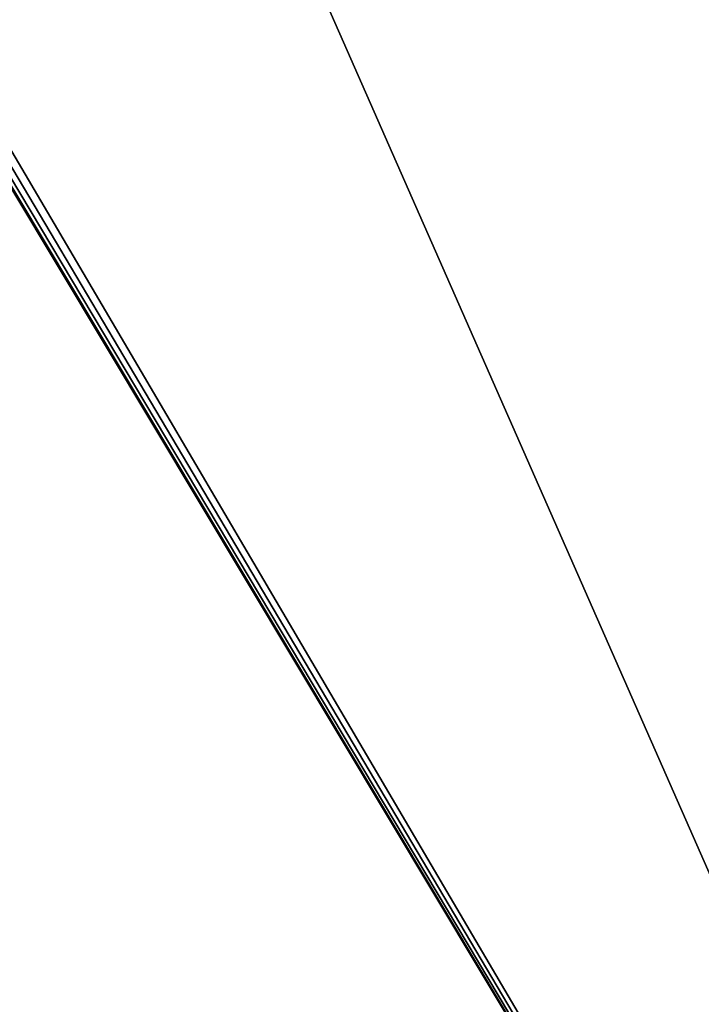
# Model space of a CAD drawing. Header units: millimetres. Extents: x -68 to 68, y 0 to 300.
# Tile 13 of 21: x 43 to 55, y 20 to 38. Entities that reach past the tile are written whole.
import ezdxf

# ---------------------------------------------------------------- set-up
doc = ezdxf.new("R2010")
doc.units = ezdxf.units.MM
doc.header["$LTSCALE"] = 41.718519
for name, color, linetype in [('13', 7, 'CONTINUOUS'), ('23', 7, 'CONTINUOUS'), ('8', 7, 'CONTINUOUS'), ('9', 7, 'CONTINUOUS')]:
    doc.layers.add(name, color=color, linetype=linetype)

msp = doc.modelspace()

# ---------------------------------------------------------------- linework, layer by layer
at = {"layer": '13', "linetype": 'Continuous'}
for points in [[(64, 0, -37.5), (55.773, 107.16, -36.565), (-64, 0, -37.5), (64, 0, -37.5)], [(55.773, 107.16, -36.565), (54.948, 106.533, -36.57), (-64, 0, -37.5), (55.773, 107.16, -36.565)], [(54.948, 106.533, -36.57), (53.989, 106.139, -36.574), (-64, 0, -37.5), (54.948, 106.533, -36.57)], [(53.989, 106.139, -36.574), (52.96, 106.004, -36.575), (-64, 0, -37.5), (53.989, 106.139, -36.574)], [(52.96, 106.004, -36.575), (-52.96, 106.004, -36.575), (-64, 0, -37.5), (52.96, 106.004, -36.575)]]:
    msp.add_3dface(points, dxfattribs=at)
at = {"layer": '23', "linetype": 'Continuous'}
for points in [[(64, 0, 37.5), (-64, 0, 37.5), (-57.234, 202.478, 35.733), (64, 0, 37.5)], [(-56.597, 201.66, 35.74), (64, 0, 37.5), (-57.234, 202.478, 35.733), (-56.597, 201.66, 35.74)], [(-55.772, 201.033, 35.746), (64, 0, 37.5), (-56.597, 201.66, 35.74), (-55.772, 201.033, 35.746)], [(-54.814, 200.639, 35.749), (64, 0, 37.5), (-55.772, 201.033, 35.746), (-54.814, 200.639, 35.749)], [(55.78, 201.038, 35.746), (64, 0, 37.5), (54.823, 200.641, 35.749), (55.78, 201.038, 35.746)], [(-53.785, 200.504, 35.75), (64, 0, 37.5), (-54.814, 200.639, 35.749), (-53.785, 200.504, 35.75)], [(54.823, 200.641, 35.749), (64, 0, 37.5), (53.785, 200.504, 35.75), (54.823, 200.641, 35.749)], [(53.785, 200.504, 35.75), (64, 0, 37.5), (-53.785, 200.504, 35.75), (53.785, 200.504, 35.75)]]:
    msp.add_3dface(points, dxfattribs=at)
at = {"layer": '8', "linetype": 'Continuous'}
for points in [[(-65.5, 0, -40), (-65.5, 298, -40), (65.5, 0, -40), (-65.5, 0, -40)], [(-65.5, 298, -40), (65.5, 298, -40), (65.5, 0, -40), (-65.5, 298, -40)]]:
    msp.add_3dface(points, dxfattribs=at)
at = {"layer": '9', "linetype": 'Continuous'}
for points in [[(65.5, 298, 40), (53.087, 203.413, 40), (65.5, 0, 40), (65.5, 298, 40)], [(65.5, 0, 40), (53.087, 203.413, 40), (-65.5, 0, 40), (65.5, 0, 40)], [(53.087, 203.413, 40), (-53.087, 203.413, 40), (-65.5, 0, 40), (53.087, 203.413, 40)]]:
    msp.add_3dface(points, dxfattribs=at)

doc.saveas('drawing.dxf')
